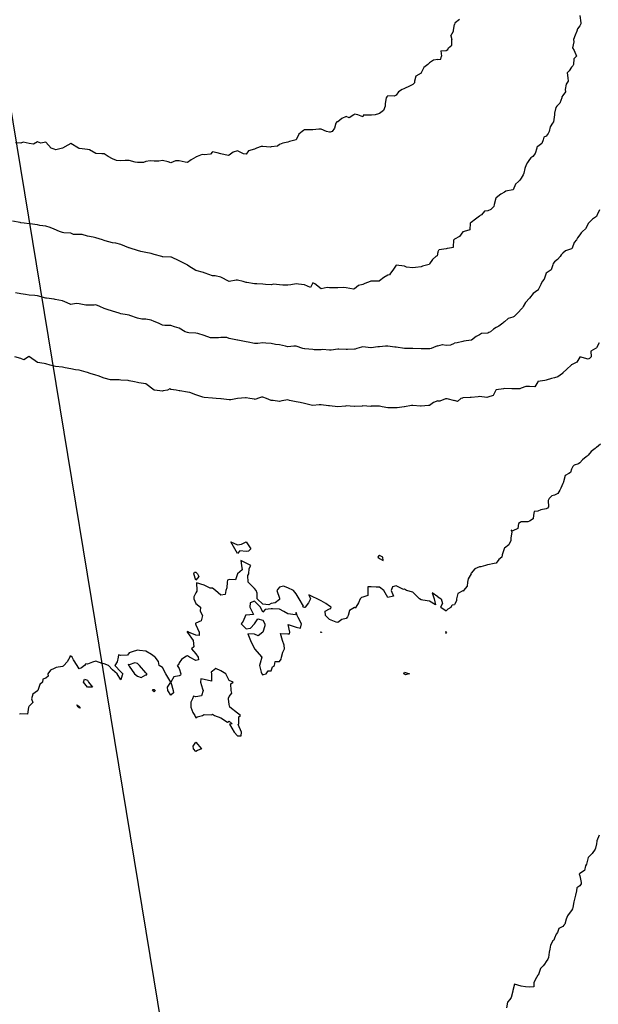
# Model space of a CAD drawing. Header units: inches. Extents: x 158323 to 160611, y 432808 to 437248.
# Tile 178 of 228: x 159669 to 159704, y 436931 to 436990. Entities that reach past the tile are written whole.
import ezdxf

# ---------------------------------------------------------------- set-up
doc = ezdxf.new("R2010")
doc.units = ezdxf.units.IN
doc.header["$MEASUREMENT"] = 0
doc.linetypes.add('CENTER', pattern=[0])
for name, color, linetype, lineweight in [('Hoogtelijn-bestaand 12.00 M', 7, 'Continuous', 15), ('Hoogtelijn-bestaand 13.00 M', 7, 'Continuous', 15), ('Hoogtelijn-bestaand 14.00 M', 7, 'Continuous', 15), ('Hoogtelijn-bestaand 15.00 M', 7, 'Continuous', 15), ('Hoogtelijn-bestaand 16.00 M', 7, 'Continuous', 15), ('Hoogtelijn-bestaand 17.00 M', 7, 'Continuous', 15), ('Profielen', 3, 'Continuous', 60)]:
    doc.layers.add(name, color=color, linetype=linetype, lineweight=lineweight)

msp = doc.modelspace()

# ---------------------------------------------------------------- linework, layer by layer
at = {"layer": 'Hoogtelijn-bestaand 12.00 M', "color": 252, "linetype": 'Continuous', "lineweight": 25}
msp.add_polyline3d([(159703.917, 436941.583, 12), (159703.783, 436941.25, 12), (159703.775, 436941.225, 12), (159703.75, 436941.066, 12), (159703.695, 436940.805, 12), (159703.682, 436940.75, 12), (159703.505, 436940.495, 12), (159703.25, 436940.25, 12), (159703.158, 436939.842, 12), (159703.101, 436939.75, 12), (159703.038, 436939.462, 12), (159702.75, 436939.295, 12), (159702.732, 436939.269, 12), (159702.72, 436939.25, 12), (159702.75, 436939.156, 12), (159702.842, 436938.75, 12), (159702.839, 436938.662, 12), (159702.75, 436938.547, 12), (159702.576, 436938.424, 12), (159702.56, 436938.25, 12), (159702.502, 436937.998, 12), (159702.448, 436937.75, 12), (159702.405, 436937.595, 12), (159702.334, 436937.25, 12), (159702.316, 436937.184, 12), (159702.25, 436937.073, 12), (159702.114, 436936.886, 12), (159702.021, 436936.75, 12), (159701.945, 436936.555, 12), (159701.864, 436936.25, 12), (159701.807, 436936.193, 12), (159701.75, 436936.122, 12), (159701.5, 436936, 12), (159701.412, 436935.75, 12), (159701.35, 436935.65, 12), (159701.25, 436935.412, 12), (159701.193, 436935.307, 12), (159701.139, 436935.25, 12), (159700.994, 436935.006, 12), (159700.968, 436934.75, 12), (159700.922, 436934.578, 12), (159700.872, 436934.25, 12), (159700.839, 436934.161, 12), (159700.75, 436934.017, 12), (159700.638, 436933.862, 12), (159700.553, 436933.75, 12), (159700.409, 436933.591, 12), (159700.28, 436933.25, 12), (159700.276, 436933.224, 12), (159700.25, 436933.201, 12), (159700.076, 436932.924, 12), (159700.005, 436932.75, 12), (159700.008, 436932.492, 12), (159699.75, 436932.48, 12), (159699.506, 436932.494, 12), (159699.25, 436932.547, 12), (159698.846, 436932.654, 12), (159698.75, 436932.281, 12), (159698.745, 436932.255, 12), (159698.743, 436932.25, 12), (159698.644, 436931.856, 12), (159698.564, 436931.75, 12), (159698.419, 436931.582, 12), (159698.356, 436931.25, 12)], dxfattribs=at)
at = {"layer": 'Hoogtelijn-bestaand 13.00 M', "color": 252, "linetype": 'Continuous', "lineweight": 25}
for p, q in [((159694.25, 436955.875, 13), (159694.455, 436955.75, 13)), ((159694.432, 436955.25, 13), (159694.531, 436955.469, 13)), ((159694.432, 436955.25, 13), (159694.75, 436955.031, 13)), ((159694.455, 436955.75, 13), (159694.531, 436955.469, 13)), ((159694.863, 436955.137, 13), (159695.042, 436955.25, 13)), ((159695.042, 436955.25, 13), (159695.111, 436955.389, 13)), ((159695.111, 436955.389, 13), (159695.25, 436955.406, 13)), ((159694.75, 436955.031, 13), (159694.863, 436955.137, 13)), ((159694.714, 436953.75, 13), (159694.725, 436953.775, 13)), ((159694.714, 436953.75, 13), (159694.75, 436953.667, 13)), ((159694.725, 436953.775, 13), (159694.75, 436953.792, 13)), ((159694.75, 436953.792, 13), (159694.763, 436953.75, 13)), ((159694.75, 436953.667, 13), (159694.76, 436953.74, 13)), ((159694.76, 436953.74, 13), (159694.763, 436953.75, 13))]:
    msp.add_line(p, q, dxfattribs=at)
for points in [[(159703.998, 436965.002, 13), (159703.75, 436964.814, 13), (159703.718, 436964.782, 13), (159703.669, 436964.75, 13), (159703.436, 436964.564, 13), (159703.25, 436964.362, 13), (159703.204, 436964.296, 13), (159703.135, 436964.25, 13), (159702.918, 436964.082, 13), (159702.75, 436963.888, 13), (159702.674, 436963.826, 13), (159702.422, 436963.75, 13), (159702.332, 436963.668, 13), (159702.25, 436963.523, 13), (159702.195, 436963.305, 13), (159702.096, 436963.25, 13), (159701.87, 436963.131, 13), (159701.778, 436962.75, 13), (159701.774, 436962.726, 13), (159701.75, 436962.664, 13), (159701.622, 436962.378, 13), (159701.56, 436962.25, 13), (159701.449, 436962.051, 13), (159701.25, 436961.963, 13), (159701.078, 436961.923, 13), (159700.913, 436961.75, 13), (159700.867, 436961.633, 13), (159700.885, 436961.25, 13), (159700.824, 436961.176, 13), (159700.75, 436961.143, 13), (159700.43, 436961.07, 13), (159700.25, 436961.003, 13), (159700.028, 436960.972, 13), (159699.985, 436960.75, 13), (159699.961, 436960.539, 13), (159699.75, 436960.394, 13), (159699.634, 436960.366, 13), (159699.25, 436960.359, 13), (159699.174, 436960.326, 13), (159699.083, 436960.25, 13), (159699.05, 436959.95, 13), (159698.75, 436959.821, 13), (159698.65, 436959.85, 13), (159698.679, 436959.75, 13), (159698.625, 436959.375, 13), (159698.621, 436959.25, 13), (159698.511, 436958.989, 13), (159698.25, 436958.79, 13), (159698.232, 436958.768, 13), (159698.222, 436958.75, 13), (159698.112, 436958.388, 13), (159698.083, 436958.25, 13), (159697.901, 436958.099, 13), (159697.75, 436957.889, 13), (159697.631, 436957.869, 13), (159697.25, 436957.779, 13), (159697.222, 436957.778, 13), (159697.107, 436957.75, 13), (159696.828, 436957.672, 13), (159696.75, 436957.667, 13), (159696.459, 436957.541, 13), (159696.25, 436957.276, 13), (159696.229, 436957.271, 13), (159696.236, 436957.25, 13), (159696.062, 436956.938, 13), (159696.022, 436956.75, 13), (159696.005, 436956.495, 13), (159695.789, 436956.25, 13), (159695.79, 436956.21, 13), (159695.75, 436956.221, 13), (159695.445, 436956.055, 13), (159695.375, 436955.75, 13), (159695.367, 436955.633, 13), (159695.25, 436955.406, 13)], [(159694.25, 436955.875, 13), (159693.904, 436956.096, 13), (159694.025, 436955.75, 13), (159694.117, 436955.383, 13), (159693.75, 436955.602, 13), (159693.344, 436955.656, 13), (159693.25, 436955.679, 13), (159693.146, 436955.75, 13), (159692.75, 436956.146, 13), (159692.375, 436956.25, 13), (159692.25, 436956.333, 13), (159692.198, 436956.303, 13), (159691.75, 436956.526, 13), (159691.531, 436956.469, 13), (159691.458, 436956.25, 13), (159691.591, 436955.909, 13), (159691.25, 436955.833, 13), (159691.016, 436956.25, 13), (159690.75, 436956.439, 13), (159690.552, 436956.448, 13), (159690.25, 436956.461, 13), (159690.044, 436956.456, 13), (159690.056, 436956.25, 13), (159690.062, 436955.938, 13), (159689.75, 436955.855, 13), (159689.681, 436955.819, 13), (159689.602, 436955.75, 13), (159689.487, 436955.513, 13), (159689.33, 436955.25, 13), (159689.305, 436955.195, 13), (159689.25, 436955.22, 13), (159688.946, 436955.054, 13), (159688.872, 436954.75, 13), (159688.842, 436954.658, 13), (159688.75, 436954.575, 13), (159688.493, 436954.507, 13), (159688.25, 436954.333, 13), (159688.147, 436954.353, 13), (159687.75, 436954.513, 13), (159687.505, 436954.75, 13), (159687.5, 436955, 13), (159687.75, 436955.147, 13), (159687.833, 436955.167, 13), (159687.845, 436955.25, 13), (159687.75, 436955.308, 13), (159687.531, 436955.469, 13), (159687.25, 436955.625, 13), (159687.013, 436955.75, 13), (159686.75, 436955.864, 13), (159686.512, 436955.988, 13), (159686.607, 436955.75, 13), (159686.5, 436955.5, 13), (159686.287, 436955.25, 13), (159686.271, 436955.229, 13), (159686.25, 436955.218, 13), (159686.15, 436955.25, 13), (159686.188, 436955.312, 13), (159685.93, 436955.75, 13), (159685.75, 436956.054, 13), (159685.6, 436956.25, 13), (159685.25, 436956.414, 13), (159685, 436956.5, 13), (159684.75, 436956.45, 13), (159684.667, 436956.333, 13), (159684.607, 436956.25, 13), (159684.75, 436955.783, 13), (159684.758, 436955.75, 13), (159684.761, 436955.739, 13), (159684.75, 436955.711, 13), (159684.489, 436955.511, 13), (159684.25, 436955.461, 13), (159684.121, 436955.379, 13), (159683.75, 436955.422, 13), (159683.422, 436955.75, 13), (159683.422, 436956.079, 13), (159683.361, 436956.25, 13), (159683.25, 436956.37, 13), (159682.885, 436956.75, 13), (159682.862, 436957.138, 13), (159682.912, 436957.25, 13), (159682.948, 436957.553, 13), (159683.039, 436957.75, 13), (159682.75, 436957.891, 13), (159682.45, 436958.05, 13), (159682.482, 436957.75, 13), (159682.521, 436957.479, 13), (159682.25, 436957.25, 13), (159682.125, 436956.875, 13), (159681.75, 436956.897, 13), (159681.641, 436956.859, 13), (159681.625, 436956.75, 13), (159681.591, 436956.409, 13), (159681.544, 436956.25, 13), (159681.5, 436956, 13), (159681.25, 436955.956, 13), (159680.917, 436956.25, 13), (159680.75, 436956.375, 13), (159680.611, 436956.389, 13), (159680.25, 436956.57, 13), (159679.79, 436956.71, 13), (159679.808, 436956.25, 13), (159679.805, 436956.195, 13), (159679.75, 436956.114, 13), (159679.625, 436955.875, 13), (159679.621, 436955.75, 13), (159679.75, 436955.464, 13), (159680.023, 436955.25, 13), (159680, 436955, 13), (159680.143, 436954.75, 13), (159680.064, 436954.436, 13), (159679.75, 436954.292, 13), (159679.726, 436954.274, 13), (159679.713, 436954.25, 13), (159679.75, 436954.191, 13), (159679.933, 436953.75, 13), (159679.942, 436953.558, 13), (159679.75, 436953.567, 13), (159679.309, 436953.75, 13), (159679.25, 436953.787, 13), (159679.223, 436953.777, 13), (159679.221, 436953.75, 13), (159679.25, 436953.731, 13), (159679.579, 436953.25, 13), (159679.623, 436952.877, 13), (159679.492, 436952.75, 13), (159679.75, 436952.446, 13), (159679.884, 436952.25, 13), (159679.903, 436952.097, 13), (159679.75, 436952.06, 13), (159679.357, 436952.25, 13), (159679.25, 436952.329, 13), (159679.182, 436952.318, 13), (159679.083, 436952.25, 13), (159678.886, 436952.114, 13), (159678.75, 436951.917, 13), (159678.7, 436951.8, 13), (159678.614, 436951.75, 13), (159678.75, 436951.562, 13), (159678.839, 436951.25, 13), (159678.823, 436951.177, 13), (159678.75, 436951.136, 13), (159678.423, 436951.077, 13), (159678.25, 436950.75, 13), (159678.382, 436950.25, 13), (159678.395, 436950.105, 13), (159678.25, 436949.969, 13), (159678.07, 436950.25, 13), (159678.054, 436950.446, 13), (159678.25, 436950.75, 13), (159677.95, 436951.25, 13), (159677.75, 436951.625, 13), (159677.55, 436951.75, 13), (159677.5, 436952, 13), (159677.309, 436952.25, 13), (159677.25, 436952.283, 13), (159677.083, 436952.417, 13), (159676.75, 436952.617, 13), (159676.357, 436952.643, 13), (159676.25, 436952.675, 13), (159675.923, 436952.577, 13), (159675.75, 436952.513, 13), (159675.639, 436952.361, 13), (159675.25, 436952.343, 13), (159675.102, 436952.398, 13), (159675.096, 436952.25, 13), (159675.023, 436951.977, 13), (159674.893, 436951.75, 13), (159675.25, 436951.375, 13), (159675.369, 436951.25, 13), (159675.336, 436951.164, 13), (159675.25, 436950.893, 13), (159675.023, 436951.25, 13), (159674.75, 436951.5, 13), (159674.5, 436951.75, 13), (159674.25, 436951.844, 13), (159674.12, 436951.88, 13), (159673.75, 436952.02, 13), (159673.55, 436951.95, 13), (159673.25, 436951.833, 13), (159673.15, 436951.85, 13), (159673.062, 436951.75, 13), (159672.893, 436951.607, 13), (159672.75, 436951.558, 13), (159672.625, 436951.75, 13), (159672.417, 436952.083, 13), (159672.336, 436952.25, 13), (159672.25, 436952.303, 13), (159672.199, 436952.301, 13), (159672.19, 436952.25, 13), (159672.026, 436951.974, 13), (159671.821, 436951.75, 13), (159671.798, 436951.702, 13), (159671.75, 436951.688, 13), (159671.37, 436951.63, 13), (159671.25, 436951.573, 13), (159671.023, 436951.477, 13), (159670.88, 436951.25, 13), (159670.89, 436951.11, 13), (159670.75, 436951, 13), (159670.575, 436950.925, 13), (159670.555, 436950.75, 13), (159670.388, 436950.612, 13), (159670.267, 436950.25, 13), (159670.26, 436950.24, 13), (159670.25, 436950.233, 13), (159669.966, 436950.034, 13), (159669.896, 436949.75, 13), (159669.972, 436949.528, 13), (159669.75, 436949.321, 13), (159669.724, 436949.276, 13), (159669.719, 436949.25, 13), (159669.656, 436948.845, 13), (159669.25, 436948.865, 13), (159669.164, 436948.836, 13)]]:
    msp.add_polyline3d(points, dxfattribs=at)
for points in [[(159681.844, 436959.156, 13), (159682.25, 436958.982, 13), (159682.477, 436959.023, 13), (159682.75, 436959.159, 13), (159683.04, 436958.75, 13), (159682.905, 436958.595, 13), (159682.75, 436958.589, 13), (159682.378, 436958.623, 13), (159682.25, 436958.468, 13), (159682.074, 436958.75, 13)], [(159690.659, 436958.25, 13), (159690.75, 436958.159, 13), (159690.964, 436958.036, 13), (159690.957, 436958.25, 13), (159690.75, 436958.345, 13), (159690.692, 436958.308, 13)], [(159679.62, 436957.25, 13), (159679.665, 436957.336, 13), (159679.75, 436957.345, 13), (159679.84, 436957.25, 13), (159679.925, 436957.075, 13), (159679.75, 436956.861, 13)], [(159682.458, 436954.25, 13), (159682.75, 436953.958, 13), (159683.019, 436953.981, 13), (159683.25, 436954.25, 13), (159683.45, 436954.55, 13), (159683.75, 436954.464, 13), (159683.886, 436954.25, 13), (159683.87, 436954.13, 13), (159683.75, 436953.75, 13), (159683.481, 436953.519, 13), (159683.25, 436953.625, 13), (159682.859, 436953.641, 13), (159683.019, 436953.25, 13), (159683.25, 436952.75, 13), (159683.7, 436952.25, 13), (159683.603, 436951.897, 13), (159683.562, 436951.75, 13), (159683.653, 436951.347, 13), (159683.693, 436951.25, 13), (159683.75, 436951.177, 13), (159683.782, 436951.219, 13), (159683.964, 436951.25, 13), (159684.076, 436951.424, 13), (159684.25, 436951.424, 13), (159684.338, 436951.662, 13), (159684.464, 436951.75, 13), (159684.506, 436951.994, 13), (159684.75, 436951.982, 13), (159684.862, 436952.138, 13), (159684.881, 436952.25, 13), (159684.957, 436952.543, 13), (159685.049, 436952.75, 13), (159685.029, 436952.971, 13), (159684.943, 436953.25, 13), (159684.825, 436953.675, 13), (159685.25, 436953.653, 13), (159685.354, 436953.646, 13), (159685.386, 436953.75, 13), (159685.285, 436954.215, 13), (159685.75, 436954.058, 13), (159686.016, 436953.984, 13), (159686.079, 436954.25, 13), (159685.868, 436954.632, 13), (159685.811, 436954.75, 13), (159685.75, 436954.917, 13), (159685.708, 436954.792, 13), (159685.25, 436954.844, 13), (159685.023, 436954.977, 13), (159684.75, 436955.117, 13), (159684.347, 436955.153, 13), (159684.25, 436955.142, 13), (159683.896, 436955.104, 13), (159683.75, 436954.95, 13), (159683.614, 436955.25, 13), (159683.25, 436955.614, 13), (159683, 436955.5, 13), (159682.988, 436955.25, 13), (159683.19, 436954.811, 13), (159682.75, 436954.767, 13), (159682.725, 436954.775, 13), (159682.717, 436954.75, 13), (159682.583, 436954.417, 13)], [(159687.221, 436953.75, 13), (159687.234, 436953.766, 13), (159687.25, 436953.758, 13), (159687.283, 436953.75, 13), (159687.275, 436953.725, 13), (159687.25, 436953.721, 13)], [(159675.695, 436951.805, 13), (159675.719, 436951.75, 13), (159675.75, 436951.721, 13), (159676.058, 436951.25, 13), (159676.25, 436951.119, 13), (159676.468, 436951.033, 13), (159676.75, 436951.183, 13), (159676.812, 436951.188, 13), (159676.812, 436951.25, 13), (159676.75, 436951.305, 13), (159676.369, 436951.75, 13), (159676.25, 436951.864, 13), (159676.083, 436951.917, 13), (159675.75, 436951.795, 13)], [(159679.438, 436949.25, 13), (159679.571, 436948.929, 13), (159679.677, 436948.75, 13), (159679.75, 436948.611, 13), (159679.832, 436948.668, 13), (159680.135, 436948.75, 13), (159680.205, 436948.795, 13), (159680.25, 436948.825, 13), (159680.698, 436948.803, 13), (159680.75, 436948.833, 13), (159680.861, 436948.75, 13), (159681.25, 436948.615, 13), (159681.639, 436948.361, 13), (159681.75, 436948.417, 13), (159681.917, 436948.25, 13), (159681.768, 436948.232, 13), (159682.048, 436947.75, 13), (159682.25, 436947.531, 13), (159682.46, 436947.54, 13), (159682.484, 436947.75, 13), (159682.281, 436948.219, 13), (159682.312, 436948.25, 13), (159682.326, 436948.674, 13), (159682.429, 436948.75, 13), (159682.25, 436948.889, 13), (159681.786, 436949.25, 13), (159681.75, 436949.417, 13), (159681.695, 436949.75, 13), (159681.708, 436949.792, 13), (159681.75, 436949.893, 13), (159681.897, 436950.103, 13), (159681.859, 436950.25, 13), (159681.841, 436950.659, 13), (159681.972, 436950.75, 13), (159681.75, 436950.861, 13), (159681.544, 436951.25, 13), (159681.25, 436951.439, 13), (159680.938, 436951.562, 13), (159680.75, 436951.417, 13), (159680.653, 436951.347, 13), (159680.686, 436951.25, 13), (159680.677, 436950.823, 13), (159680.25, 436950.914, 13), (159680.046, 436950.954, 13), (159680.018, 436950.75, 13), (159680.146, 436950.354, 13), (159680.188, 436950.25, 13), (159680.073, 436949.927, 13), (159679.75, 436949.868, 13), (159679.595, 436949.905, 13), (159679.547, 436949.75, 13), (159679.444, 436949.556, 13)], [(159692.2, 436951.25, 13), (159692.219, 436951.281, 13), (159692.25, 436951.357, 13), (159692.55, 436951.25, 13), (159692.308, 436951.192, 13), (159692.25, 436951.224, 13)], [(159673, 436950.75, 13), (159673.07, 436950.93, 13), (159673.25, 436950.882, 13), (159673.318, 436950.75, 13), (159673.55, 436950.45, 13), (159673.25, 436950.45, 13)], [(159677.139, 436950.25, 13), (159677.183, 436950.317, 13), (159677.25, 436950.312, 13), (159677.305, 436950.25, 13), (159677.277, 436950.223, 13), (159677.25, 436950.179, 13)], [(159672.611, 436949.389, 13), (159672.75, 436949.292, 13), (159672.781, 436949.25, 13), (159672.8, 436949.2, 13), (159672.75, 436949.22, 13), (159672.682, 436949.25, 13)], [(159679.59, 436946.91, 13), (159679.75, 436947.15, 13), (159680.083, 436946.75, 13), (159679.839, 436946.661, 13), (159679.75, 436946.602, 13), (159679.602, 436946.75, 13)]]:
    msp.add_polyline3d(points, close=True, dxfattribs=at)
at = {"layer": 'Hoogtelijn-bestaand 14.00 M', "color": 252, "linetype": 'Continuous', "lineweight": 25}
for p, q in [((159694.25, 436967.617, 14), (159694.396, 436967.604, 14)), ((159694.396, 436967.604, 14), (159694.728, 436967.75, 14)), ((159694.728, 436967.75, 14), (159694.746, 436967.754, 14)), ((159694.746, 436967.754, 14), (159694.75, 436967.756, 14)), ((159694.75, 436967.756, 14), (159694.784, 436967.75, 14)), ((159694.784, 436967.75, 14), (159695.25, 436967.623, 14))]:
    msp.add_line(p, q, dxfattribs=at)
for points in [[(159703.923, 436971.077, 14), (159703.75, 436970.776, 14), (159703.741, 436970.759, 14), (159703.705, 436970.75, 14), (159703.411, 436970.589, 14), (159703.432, 436970.25, 14), (159703.347, 436970.153, 14), (159703.25, 436970.1, 14), (159702.759, 436970.241, 14), (159702.75, 436970.229, 14), (159702.573, 436969.927, 14), (159702.25, 436969.762, 14), (159702.245, 436969.755, 14), (159702.236, 436969.75, 14), (159701.987, 436969.513, 14), (159701.75, 436969.289, 14), (159701.738, 436969.262, 14), (159701.714, 436969.25, 14), (159701.449, 436969.051, 14), (159701.25, 436968.994, 14), (159701.061, 436968.939, 14), (159700.75, 436968.838, 14), (159700.67, 436968.83, 14), (159700.25, 436968.764, 14), (159700.242, 436968.758, 14), (159700.235, 436968.75, 14), (159700.053, 436968.447, 14), (159699.75, 436968.456, 14), (159699.531, 436968.469, 14), (159699.25, 436968.362, 14), (159699.17, 436968.33, 14), (159698.75, 436968.326, 14), (159698.68, 436968.32, 14), (159698.25, 436968.338, 14), (159698.181, 436968.319, 14), (159697.75, 436968.265, 14), (159697.74, 436968.26, 14), (159697.727, 436968.25, 14), (159697.57, 436967.93, 14), (159697.25, 436967.833, 14), (159697.189, 436967.811, 14), (159696.75, 436967.864, 14), (159696.662, 436967.838, 14), (159696.25, 436967.803, 14), (159696.193, 436967.807, 14), (159695.75, 436967.777, 14), (159695.728, 436967.773, 14), (159695.625, 436967.75, 14), (159695.428, 436967.573, 14), (159695.25, 436967.623, 14)], [(159694.25, 436967.617, 14), (159693.993, 436967.508, 14), (159693.75, 436967.336, 14), (159693.679, 436967.321, 14), (159693.25, 436967.294, 14), (159693.206, 436967.294, 14), (159692.75, 436967.328, 14), (159692.676, 436967.324, 14), (159692.25, 436967.253, 14), (159692.247, 436967.253, 14), (159692.222, 436967.25, 14), (159691.813, 436967.187, 14), (159691.75, 436967.178, 14), (159691.307, 436967.193, 14), (159691.25, 436967.188, 14), (159690.908, 436967.25, 14), (159690.75, 436967.278, 14), (159690.711, 436967.289, 14), (159690.25, 436967.283, 14), (159690.224, 436967.276, 14), (159689.75, 436967.299, 14), (159689.704, 436967.296, 14), (159689.25, 436967.265, 14), (159689.229, 436967.271, 14), (159688.75, 436967.303, 14), (159688.71, 436967.291, 14), (159688.25, 436967.25, 14), (159687.75, 436967.316, 14), (159687.688, 436967.312, 14), (159687.25, 436967.363, 14), (159687.138, 436967.362, 14), (159686.75, 436967.326, 14), (159686.655, 436967.345, 14), (159686.25, 436967.452, 14), (159685.995, 436967.505, 14), (159685.75, 436967.555, 14), (159685.366, 436967.634, 14), (159685.25, 436967.672, 14), (159684.894, 436967.606, 14), (159684.75, 436967.562, 14), (159684.371, 436967.629, 14), (159684.25, 436967.634, 14), (159683.971, 436967.75, 14), (159683.75, 436967.821, 14), (159683.68, 436967.82, 14), (159683.43, 436967.75, 14), (159683.307, 436967.693, 14), (159683.25, 436967.698, 14), (159682.979, 436967.75, 14), (159682.75, 436967.783, 14), (159682.715, 436967.785, 14), (159682.25, 436967.75, 14), (159681.833, 436967.667, 14), (159681.75, 436967.673, 14), (159681.269, 436967.731, 14), (159681.25, 436967.727, 14), (159680.964, 436967.75, 14), (159680.75, 436967.763, 14), (159680.737, 436967.763, 14), (159680.25, 436967.805, 14), (159680.165, 436967.836, 14), (159679.75, 436967.962, 14), (159679.393, 436968.107, 14), (159679.25, 436968.117, 14), (159678.792, 436968.208, 14), (159678.75, 436968.206, 14), (159678.558, 436968.25, 14), (159678.25, 436968.286, 14), (159678.183, 436968.317, 14), (159678.039, 436968.25, 14), (159677.791, 436968.209, 14), (159677.75, 436968.193, 14), (159677.256, 436968.244, 14), (159677.25, 436968.247, 14), (159677.241, 436968.25, 14), (159676.75, 436968.618, 14), (159676.323, 436968.677, 14), (159676.25, 436968.709, 14), (159676.062, 436968.75, 14), (159675.75, 436968.804, 14), (159675.68, 436968.82, 14), (159675.25, 436968.843, 14), (159675.144, 436968.856, 14), (159674.75, 436968.871, 14), (159674.631, 436968.869, 14), (159674.25, 436968.974, 14), (159673.893, 436969.107, 14), (159673.75, 436969.14, 14), (159673.408, 436969.25, 14), (159673.25, 436969.307, 14), (159673.168, 436969.332, 14), (159672.75, 436969.442, 14), (159672.536, 436969.464, 14), (159672.25, 436969.516, 14), (159671.909, 436969.591, 14), (159671.75, 436969.614, 14), (159671.331, 436969.669, 14), (159671.25, 436969.679, 14), (159671.009, 436969.75, 14), (159670.75, 436969.826, 14), (159670.651, 436969.849, 14), (159670.25, 436969.899, 14), (159669.766, 436970.25, 14), (159669.75, 436970.258, 14), (159669.743, 436970.257, 14), (159669.706, 436970.25, 14), (159669.438, 436970.062, 14), (159669.25, 436970.153, 14), (159668.9, 436970.25, 14)]]:
    msp.add_polyline3d(points, dxfattribs=at)
at = {"layer": 'Hoogtelijn-bestaand 15.00 M', "color": 252, "linetype": 'Continuous', "lineweight": 25}
for p, q in [((159694.25, 436970.902, 15), (159694.528, 436970.972, 15)), ((159694.528, 436970.972, 15), (159694.75, 436970.939, 15)), ((159694.75, 436970.939, 15), (159695.035, 436970.965, 15)), ((159695.035, 436970.965, 15), (159695.25, 436971.052, 15))]:
    msp.add_line(p, q, dxfattribs=at)
for points in [[(159703.941, 436979.059, 15), (159703.797, 436978.75, 15), (159703.785, 436978.715, 15), (159703.75, 436978.656, 15), (159703.519, 436978.482, 15), (159703.283, 436978.25, 15), (159703.261, 436978.239, 15), (159703.25, 436978.216, 15), (159703.096, 436977.904, 15), (159702.927, 436977.75, 15), (159702.835, 436977.665, 15), (159702.75, 436977.555, 15), (159702.626, 436977.374, 15), (159702.553, 436977.25, 15), (159702.411, 436977.089, 15), (159702.292, 436976.75, 15), (159702.278, 436976.722, 15), (159702.25, 436976.705, 15), (159701.899, 436976.601, 15), (159701.75, 436976.444, 15), (159701.643, 436976.357, 15), (159701.579, 436976.25, 15), (159701.417, 436976.083, 15), (159701.25, 436975.93, 15), (159701.158, 436975.842, 15), (159701.132, 436975.75, 15), (159701.045, 436975.455, 15), (159700.75, 436975.261, 15), (159700.743, 436975.257, 15), (159700.737, 436975.25, 15), (159700.612, 436974.888, 15), (159700.509, 436974.75, 15), (159700.416, 436974.585, 15), (159700.261, 436974.25, 15), (159700.255, 436974.245, 15), (159700.25, 436974.243, 15), (159699.959, 436974.041, 15), (159699.75, 436973.75, 15), (159699.507, 436973.494, 15), (159699.364, 436973.25, 15), (159699.316, 436973.184, 15), (159699.25, 436973.093, 15), (159699.088, 436972.912, 15), (159698.919, 436972.75, 15), (159698.833, 436972.667, 15), (159698.75, 436972.626, 15), (159698.467, 436972.533, 15), (159698.25, 436972.336, 15), (159698.191, 436972.309, 15), (159698.14, 436972.25, 15), (159697.912, 436972.089, 15), (159697.75, 436972.009, 15), (159697.592, 436971.908, 15), (159697.403, 436971.75, 15), (159697.298, 436971.702, 15), (159697.25, 436971.665, 15), (159696.862, 436971.638, 15), (159696.75, 436971.562, 15), (159696.542, 436971.459, 15), (159696.258, 436971.25, 15), (159696.253, 436971.248, 15), (159696.25, 436971.247, 15), (159695.81, 436971.19, 15), (159695.75, 436971.164, 15), (159695.411, 436971.089, 15), (159695.25, 436971.052, 15)], [(159694.25, 436970.902, 15), (159694.137, 436970.863, 15), (159693.852, 436970.75, 15), (159693.775, 436970.725, 15), (159693.75, 436970.715, 15), (159693.285, 436970.715, 15), (159693.25, 436970.722, 15), (159692.75, 436970.75, 15), (159692.25, 436970.75, 15), (159691.75, 436970.828, 15), (159691.672, 436970.828, 15), (159691.25, 436970.891, 15), (159691.111, 436970.889, 15), (159690.75, 436970.847, 15), (159690.66, 436970.84, 15), (159690.25, 436970.773, 15), (159690.227, 436970.773, 15), (159689.75, 436970.839, 15), (159689.675, 436970.825, 15), (159689.398, 436970.75, 15), (159689.289, 436970.711, 15), (159689.25, 436970.708, 15), (159688.826, 436970.674, 15), (159688.75, 436970.674, 15), (159688.305, 436970.695, 15), (159688.25, 436970.699, 15), (159687.864, 436970.637, 15), (159687.75, 436970.633, 15), (159687.326, 436970.674, 15), (159687.25, 436970.666, 15), (159686.828, 436970.672, 15), (159686.75, 436970.679, 15), (159686.276, 436970.724, 15), (159686.25, 436970.728, 15), (159686.161, 436970.75, 15), (159685.75, 436970.878, 15), (159685.623, 436970.877, 15), (159685.25, 436970.849, 15), (159685.124, 436970.876, 15), (159684.75, 436970.956, 15), (159684.517, 436970.983, 15), (159684.25, 436971.049, 15), (159683.948, 436971.053, 15), (159683.75, 436971.079, 15), (159683.45, 436971.05, 15), (159683.25, 436971.042, 15), (159682.875, 436971.125, 15), (159682.75, 436971.139, 15), (159682.254, 436971.246, 15), (159682.25, 436971.247, 15), (159682.234, 436971.25, 15), (159681.75, 436971.34, 15), (159681.602, 436971.398, 15), (159681.25, 436971.394, 15), (159681.109, 436971.391, 15), (159680.75, 436971.374, 15), (159680.625, 436971.375, 15), (159680.25, 436971.514, 15), (159679.868, 436971.632, 15), (159679.75, 436971.658, 15), (159679.324, 436971.676, 15), (159679.25, 436971.692, 15), (159679.109, 436971.75, 15), (159678.75, 436971.951, 15), (159678.46, 436972.04, 15), (159678.25, 436972.113, 15), (159677.876, 436972.124, 15), (159677.75, 436972.141, 15), (159677.511, 436972.25, 15), (159677.25, 436972.366, 15), (159677.068, 436972.432, 15), (159676.75, 436972.492, 15), (159676.506, 436972.494, 15), (159676.25, 436972.563, 15), (159675.777, 436972.723, 15), (159675.75, 436972.731, 15), (159675.635, 436972.75, 15), (159675.25, 436972.823, 15), (159675.143, 436972.857, 15), (159674.75, 436972.976, 15), (159674.42, 436973.08, 15), (159674.25, 436973.132, 15), (159673.987, 436973.25, 15), (159673.75, 436973.349, 15), (159673.657, 436973.343, 15), (159673.25, 436973.329, 15), (159673.153, 436973.347, 15), (159672.75, 436973.427, 15), (159672.563, 436973.437, 15), (159672.25, 436973.378, 15), (159672.029, 436973.471, 15), (159671.75, 436973.588, 15), (159671.316, 436973.684, 15), (159671.25, 436973.693, 15), (159670.789, 436973.75, 15), (159670.75, 436973.755, 15), (159670.743, 436973.757, 15), (159670.25, 436973.904, 15), (159670.087, 436973.913, 15), (159669.75, 436973.945, 15), (159669.527, 436973.973, 15), (159669.25, 436974.016, 15), (159668.928, 436974.072, 15)]]:
    msp.add_polyline3d(points, dxfattribs=at)
at = {"layer": 'Hoogtelijn-bestaand 16.00 M', "color": 252, "linetype": 'Continuous', "lineweight": 25}
for p, q in [((159695.183, 436976.818, 16), (159695.203, 436977.25, 16)), ((159695.203, 436977.25, 16), (159695.224, 436977.276, 16)), ((159695.224, 436977.276, 16), (159695.25, 436977.3, 16)), ((159694.25, 436976.511, 16), (159694.323, 436976.678, 16)), ((159694.323, 436976.678, 16), (159694.75, 436976.735, 16)), ((159694.75, 436976.735, 16), (159694.762, 436976.738, 16)), ((159694.762, 436976.738, 16), (159694.821, 436976.75, 16)), ((159694.821, 436976.75, 16), (159695.183, 436976.818, 16))]:
    msp.add_line(p, q, dxfattribs=at)
for points in [[(159702.75, 436990.691, 16), (159702.813, 436990.25, 16), (159702.81, 436990.19, 16), (159702.75, 436990.08, 16), (159702.612, 436989.888, 16), (159702.573, 436989.75, 16), (159702.487, 436989.513, 16), (159702.386, 436989.25, 16), (159702.391, 436989.109, 16), (159702.312, 436988.75, 16), (159702.41, 436988.59, 16), (159702.552, 436988.25, 16), (159702.407, 436988.094, 16), (159702.375, 436987.75, 16), (159702.333, 436987.667, 16), (159702.25, 436987.589, 16), (159702.123, 436987.378, 16), (159701.997, 436987.25, 16), (159702.041, 436986.959, 16), (159702.05, 436986.75, 16), (159701.931, 436986.569, 16), (159701.887, 436986.25, 16), (159701.89, 436986.11, 16), (159701.75, 436985.9, 16), (159701.683, 436985.817, 16), (159701.68, 436985.75, 16), (159701.557, 436985.443, 16), (159701.379, 436985.25, 16), (159701.312, 436985.188, 16), (159701.25, 436984.85, 16), (159701.237, 436984.763, 16), (159701.232, 436984.75, 16), (159701.175, 436984.325, 16), (159701.122, 436984.25, 16), (159700.977, 436984.023, 16), (159700.92, 436983.75, 16), (159700.868, 436983.632, 16), (159700.75, 436983.471, 16), (159700.603, 436983.397, 16), (159700.568, 436983.25, 16), (159700.483, 436983.017, 16), (159700.25, 436982.852, 16), (159700.19, 436982.811, 16), (159700.176, 436982.75, 16), (159700.085, 436982.415, 16), (159699.941, 436982.25, 16), (159699.827, 436982.173, 16), (159699.75, 436982.062, 16), (159699.622, 436981.878, 16), (159699.534, 436981.75, 16), (159699.467, 436981.533, 16), (159699.397, 436981.25, 16), (159699.363, 436981.138, 16), (159699.25, 436980.945, 16), (159699.169, 436980.832, 16), (159699.087, 436980.75, 16), (159698.909, 436980.591, 16), (159698.757, 436980.25, 16), (159698.755, 436980.245, 16), (159698.75, 436980.245, 16), (159698.329, 436980.171, 16), (159698.25, 436980.109, 16), (159698.014, 436979.986, 16), (159697.75, 436979.775, 16), (159697.74, 436979.761, 16), (159697.729, 436979.75, 16), (159697.627, 436979.374, 16), (159697.597, 436979.25, 16), (159697.426, 436979.074, 16), (159697.25, 436978.997, 16), (159697.035, 436978.965, 16), (159696.861, 436978.75, 16), (159696.795, 436978.706, 16), (159696.75, 436978.674, 16), (159696.508, 436978.492, 16), (159696.25, 436978.299, 16), (159696.219, 436978.281, 16), (159696.183, 436978.25, 16), (159696.159, 436977.842, 16), (159695.817, 436977.75, 16), (159695.77, 436977.731, 16), (159695.75, 436977.73, 16), (159695.55, 436977.45, 16), (159695.25, 436977.3, 16)], [(159694.25, 436976.511, 16), (159694.205, 436976.295, 16), (159694.13, 436976.25, 16), (159693.924, 436976.076, 16), (159693.75, 436975.808, 16), (159693.725, 436975.775, 16), (159693.646, 436975.75, 16), (159693.329, 436975.671, 16), (159693.25, 436975.627, 16), (159692.913, 436975.587, 16), (159692.75, 436975.568, 16), (159692.379, 436975.621, 16), (159692.25, 436975.668, 16), (159691.756, 436975.744, 16), (159691.75, 436975.737, 16), (159691.558, 436975.442, 16), (159691.417, 436975.25, 16), (159691.341, 436975.159, 16), (159691.25, 436975.131, 16), (159691.004, 436974.996, 16), (159690.75, 436974.787, 16), (159690.724, 436974.776, 16), (159690.25, 436974.776, 16), (159690.23, 436974.77, 16), (159690.189, 436974.75, 16), (159689.873, 436974.627, 16), (159689.75, 436974.579, 16), (159689.491, 436974.51, 16), (159689.25, 436974.323, 16), (159689.201, 436974.3, 16), (159688.75, 436974.371, 16), (159688.613, 436974.387, 16), (159688.25, 436974.37, 16), (159688.126, 436974.374, 16), (159687.75, 436974.37, 16), (159687.613, 436974.387, 16), (159687.25, 436974.308, 16), (159686.875, 436974.625, 16), (159686.75, 436974.679, 16), (159686.612, 436974.388, 16), (159686.25, 436974.557, 16), (159685.899, 436974.601, 16), (159685.75, 436974.62, 16), (159685.44, 436974.56, 16), (159685.25, 436974.544, 16), (159684.96, 436974.54, 16), (159684.75, 436974.554, 16), (159684.398, 436974.602, 16), (159684.25, 436974.566, 16), (159683.919, 436974.582, 16), (159683.75, 436974.596, 16), (159683.391, 436974.609, 16), (159683.25, 436974.616, 16), (159682.806, 436974.694, 16), (159682.75, 436974.701, 16), (159682.578, 436974.75, 16), (159682.25, 436974.829, 16), (159682.169, 436974.831, 16), (159681.75, 436974.76, 16), (159681.738, 436974.762, 16), (159681.25, 436975.016, 16), (159680.896, 436975.104, 16), (159680.75, 436975.088, 16), (159680.308, 436975.25, 16), (159680.25, 436975.276, 16), (159680.204, 436975.296, 16), (159679.75, 436975.423, 16), (159679.331, 436975.669, 16), (159679.25, 436975.729, 16), (159679.22, 436975.75, 16), (159678.75, 436975.997, 16), (159678.286, 436976.214, 16), (159678.25, 436976.21, 16), (159677.771, 436976.229, 16), (159677.75, 436976.232, 16), (159677.707, 436976.25, 16), (159677.25, 436976.367, 16), (159677.074, 436976.426, 16), (159676.75, 436976.502, 16), (159676.438, 436976.562, 16), (159676.25, 436976.622, 16), (159675.811, 436976.75, 16), (159675.75, 436976.773, 16), (159675.722, 436976.779, 16), (159675.25, 436976.973, 16), (159674.94, 436977.06, 16), (159674.75, 436977.072, 16), (159674.299, 436977.201, 16), (159674.25, 436977.218, 16), (159674.148, 436977.25, 16), (159673.75, 436977.368, 16), (159673.594, 436977.407, 16), (159673.25, 436977.476, 16), (159672.921, 436977.58, 16), (159672.75, 436977.569, 16), (159672.419, 436977.581, 16), (159672.25, 436977.643, 16), (159671.836, 436977.664, 16), (159671.75, 436977.69, 16), (159671.578, 436977.75, 16), (159671.25, 436977.897, 16), (159671.016, 436977.985, 16), (159670.75, 436978.065, 16), (159670.385, 436978.115, 16), (159670.25, 436978.148, 16), (159669.797, 436978.203, 16), (159669.75, 436978.203, 16), (159669.445, 436978.25, 16), (159669.25, 436978.274, 16), (159669.211, 436978.289, 16), (159668.75, 436978.377, 16)]]:
    msp.add_polyline3d(points, dxfattribs=at)
at = {"layer": 'Hoogtelijn-bestaand 17.00 M', "color": 252, "linetype": 'Continuous', "lineweight": 25}
for p, q in [((159695.183, 436989.817, 17), (159695.25, 436990.159, 17)), ((159695.022, 436989.478, 17), (159695.18, 436989.75, 17)), ((159695.022, 436989.478, 17), (159695.081, 436989.25, 17)), ((159695.18, 436989.75, 17), (159695.183, 436989.817, 17)), ((159694.879, 436988.75, 17), (159695.081, 436988.919, 17)), ((159695.081, 436988.919, 17), (159695.081, 436989.25, 17)), ((159694.423, 436988.577, 17), (159694.75, 436988.596, 17)), ((159694.423, 436988.577, 17), (159694.464, 436988.25, 17)), ((159694.423, 436988.077, 17), (159694.464, 436988.25, 17)), ((159694.75, 436988.596, 17), (159694.84, 436988.66, 17)), ((159694.84, 436988.66, 17), (159694.879, 436988.75, 17)), ((159694.25, 436988.049, 17), (159694.423, 436988.077, 17))]:
    msp.add_line(p, q, dxfattribs=at)
for points in [[(159695.54, 436990.46, 17), (159695.294, 436990.25, 17), (159695.268, 436990.232, 17), (159695.25, 436990.159, 17)], [(159694.25, 436988.049, 17), (159693.994, 436988.007, 17), (159693.75, 436987.846, 17), (159693.698, 436987.802, 17), (159693.645, 436987.75, 17), (159693.418, 436987.582, 17), (159693.257, 436987.25, 17), (159693.255, 436987.245, 17), (159693.25, 436987.244, 17), (159692.937, 436987.063, 17), (159692.853, 436986.75, 17), (159692.85, 436986.65, 17), (159692.75, 436986.55, 17), (159692.547, 436986.453, 17), (159692.25, 436986.31, 17), (159692.203, 436986.297, 17), (159692.107, 436986.25, 17), (159691.889, 436986.111, 17), (159691.75, 436985.909, 17), (159691.633, 436985.867, 17), (159691.25, 436985.879, 17), (159691.185, 436985.816, 17), (159691.148, 436985.75, 17), (159691.087, 436985.413, 17), (159691.083, 436985.25, 17), (159690.996, 436985.004, 17), (159690.75, 436984.821, 17), (159690.695, 436984.805, 17), (159690.5, 436984.75, 17), (159690.275, 436984.725, 17), (159690.25, 436984.715, 17), (159689.771, 436984.729, 17), (159689.75, 436984.614, 17), (159689.45, 436984.75, 17), (159689.25, 436984.79, 17), (159689.236, 436984.764, 17), (159689.205, 436984.75, 17), (159688.939, 436984.561, 17), (159688.75, 436984.632, 17), (159688.484, 436984.516, 17), (159688.25, 436984.318, 17), (159688.185, 436984.315, 17), (159688.135, 436984.25, 17), (159688.056, 436983.944, 17), (159687.911, 436983.75, 17), (159687.797, 436983.703, 17), (159687.75, 436983.697, 17), (159687.583, 436983.75, 17), (159687.25, 436983.873, 17), (159687.112, 436983.888, 17), (159686.75, 436983.838, 17), (159686.667, 436983.833, 17), (159686.25, 436983.833, 17), (159686.205, 436983.795, 17), (159686.122, 436983.75, 17), (159685.923, 436983.578, 17), (159685.75, 436983.25, 17), (159685.363, 436983.137, 17), (159685.25, 436983.107, 17), (159684.963, 436983.037, 17), (159684.75, 436982.955, 17), (159684.633, 436982.867, 17), (159684.25, 436982.816, 17), (159684.19, 436982.81, 17), (159683.75, 436982.848, 17), (159683.656, 436982.844, 17), (159683.386, 436982.75, 17), (159683.291, 436982.709, 17), (159683.25, 436982.691, 17), (159682.909, 436982.591, 17), (159682.75, 436982.375, 17), (159682.604, 436982.396, 17), (159682.25, 436982.586, 17), (159681.989, 436982.511, 17), (159681.75, 436982.329, 17), (159681.686, 436982.314, 17), (159681.25, 436982.414, 17), (159681.028, 436982.472, 17), (159680.75, 436982.523, 17), (159680.624, 436982.376, 17), (159680.25, 436982.353, 17), (159680.13, 436982.37, 17), (159679.824, 436982.25, 17), (159679.772, 436982.228, 17), (159679.75, 436982.214, 17), (159679.464, 436982.036, 17), (159679.25, 436981.885, 17), (159679.104, 436981.896, 17), (159678.75, 436981.984, 17), (159678.516, 436981.984, 17), (159678.25, 436981.864, 17), (159678.083, 436981.917, 17), (159677.75, 436982.006, 17), (159677.527, 436981.974, 17), (159677.25, 436981.968, 17), (159677.012, 436981.988, 17), (159676.75, 436981.945, 17), (159676.613, 436981.887, 17), (159676.25, 436981.887, 17), (159676.098, 436981.902, 17), (159675.75, 436982.008, 17), (159675.5, 436982, 17), (159675.25, 436981.976, 17), (159674.991, 436982.009, 17), (159674.75, 436982.097, 17), (159674.49, 436982.25, 17), (159674.25, 436982.4, 17), (159674.1, 436982.4, 17), (159673.75, 436982.417, 17), (159673.361, 436982.639, 17), (159673.25, 436982.669, 17), (159672.773, 436982.727, 17), (159672.75, 436982.719, 17), (159672.71, 436982.75, 17), (159672.25, 436983.018, 17), (159672.076, 436982.924, 17), (159671.75, 436982.75, 17), (159671.352, 436982.648, 17), (159671.25, 436982.684, 17), (159671.078, 436982.75, 17), (159670.75, 436983.112, 17), (159670.45, 436983.05, 17), (159670.25, 436983.129, 17), (159670.011, 436982.989, 17), (159669.75, 436983.03, 17), (159669.399, 436983.101, 17), (159669.25, 436983.047, 17), (159668.928, 436983.072, 17)]]:
    msp.add_polyline3d(points, dxfattribs=at)
at = {"layer": 'Profielen', "color": 4, "linetype": 'CENTER', "lineweight": 25, "ltscale": 5}
msp.add_line((159696.66, 436814.902, 5.62), (159635.137, 437188.827, 5.62), dxfattribs=at)

doc.saveas('drawing.dxf')
